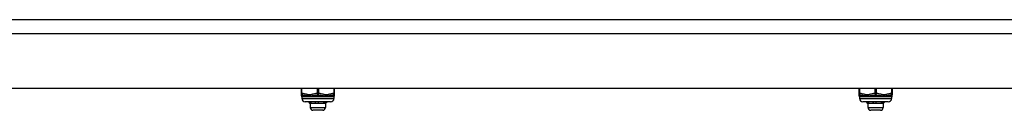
# Model space of a CAD drawing. Header units: inches. Extents: x 6 to 173, y 11 to 93.
# Tile 143 of 214: x 17.01 to 28.49, y 86.51 to 87.57. Entities that reach past the tile are written whole.
import ezdxf

# ---------------------------------------------------------------- set-up
doc = ezdxf.new("R2010")
doc.units = ezdxf.units.IN
doc.header["$MEASUREMENT"] = 0
doc.layers.add('Visible Edges(ANSI)', color=7, linetype='Continuous', lineweight=25)
doc.layers.add('Visible Tangent Edges(ANSI)', color=7, linetype='Continuous', lineweight=25)

msp = doc.modelspace()

# ---------------------------------------------------------------- linework, layer by layer
at = {"layer": 'Visible Edges(ANSI)'}
for p, q in [((41.296, 87.566), (5.7, 87.566)), ((41.296, 86.766), (5.7, 86.766)), ((20.294, 86.766), (20.294, 86.71)), ((20.684, 86.71), (20.684, 86.766)), ((26.794, 86.766), (26.794, 86.71)), ((27.184, 86.71), (27.184, 86.766)), ((20.294, 86.71), (20.294, 86.694)), ((20.302, 86.671), (20.302, 86.651)), ((20.676, 86.671), (20.676, 86.651)), ((20.684, 86.694), (20.684, 86.71)), ((26.794, 86.71), (26.794, 86.694)), ((26.802, 86.671), (26.802, 86.651)), ((27.176, 86.671), (27.176, 86.651)), ((27.184, 86.694), (27.184, 86.71)), ((20.637, 86.611), (20.341, 86.611)), ((20.4, 86.593), (20.382, 86.611)), ((20.408, 86.593), (20.4, 86.593)), ((20.4, 86.593), (20.4, 86.546)), ((20.48, 86.593), (20.408, 86.593)), ((20.561, 86.593), (20.48, 86.593)), ((20.578, 86.593), (20.561, 86.593)), ((20.578, 86.593), (20.587, 86.603)), ((20.578, 86.593), (20.578, 86.546)), ((20.587, 86.603), (20.596, 86.611)), ((27.136, 86.611), (26.841, 86.611)), ((26.9, 86.593), (26.882, 86.611)), ((26.908, 86.593), (26.9, 86.593)), ((26.9, 86.593), (26.9, 86.546)), ((26.98, 86.593), (26.908, 86.593)), ((27.061, 86.593), (26.98, 86.593)), ((27.077, 86.593), (27.061, 86.593)), ((27.077, 86.593), (27.087, 86.603)), ((27.077, 86.593), (27.077, 86.546)), ((27.087, 86.603), (27.096, 86.611)), ((20.546, 86.514), (20.432, 86.514)), ((27.046, 86.514), (26.932, 86.514))]:
    msp.add_line(p, q, dxfattribs=at)
at = {"layer": 'Visible Edges(ANSI)', "flags": 128}
for points in [[(20.402, 86.594), (20.401, 86.595), (20.4, 86.596), (20.4, 86.596), (20.399, 86.597), (20.398, 86.598), (20.398, 86.599), (20.397, 86.599), (20.396, 86.6), (20.396, 86.601), (20.395, 86.601), (20.394, 86.602), (20.393, 86.603), (20.393, 86.604), (20.392, 86.604), (20.391, 86.605), (20.391, 86.606), (20.39, 86.606), (20.389, 86.607), (20.389, 86.608), (20.388, 86.609), (20.387, 86.609), (20.387, 86.61), (20.386, 86.611), (20.385, 86.611)], [(20.397, 86.611), (20.398, 86.611), (20.399, 86.61), (20.399, 86.609), (20.4, 86.609), (20.401, 86.608), (20.402, 86.607), (20.402, 86.606), (20.403, 86.606), (20.404, 86.605), (20.404, 86.604), (20.405, 86.604), (20.406, 86.603), (20.407, 86.602), (20.407, 86.601), (20.408, 86.601), (20.409, 86.6), (20.409, 86.599), (20.41, 86.599), (20.411, 86.598), (20.412, 86.597), (20.412, 86.596), (20.413, 86.596), (20.414, 86.595), (20.414, 86.594)], [(20.402, 86.594), (20.402, 86.595), (20.402, 86.595), (20.402, 86.596), (20.402, 86.597), (20.402, 86.597), (20.402, 86.598), (20.402, 86.598), (20.402, 86.599), (20.402, 86.599), (20.402, 86.6), (20.402, 86.6), (20.401, 86.601), (20.401, 86.601), (20.401, 86.602), (20.401, 86.603), (20.401, 86.603), (20.401, 86.604), (20.401, 86.604), (20.401, 86.605), (20.401, 86.605), (20.401, 86.606), (20.401, 86.606), (20.401, 86.607), (20.401, 86.607)], [(20.408, 86.593), (20.408, 86.593), (20.408, 86.593), (20.407, 86.593), (20.407, 86.593), (20.407, 86.593), (20.406, 86.593), (20.406, 86.593), (20.406, 86.593), (20.406, 86.593), (20.405, 86.593), (20.405, 86.593), (20.405, 86.593), (20.405, 86.593), (20.404, 86.593), (20.404, 86.593), (20.404, 86.594), (20.404, 86.594), (20.403, 86.594), (20.403, 86.594), (20.403, 86.594), (20.402, 86.594), (20.402, 86.594), (20.402, 86.594), (20.402, 86.594)], [(20.414, 86.594), (20.414, 86.594), (20.414, 86.594), (20.414, 86.594), (20.413, 86.594), (20.413, 86.594), (20.413, 86.594), (20.413, 86.594), (20.412, 86.594), (20.412, 86.593), (20.412, 86.593), (20.412, 86.593), (20.411, 86.593), (20.411, 86.593), (20.411, 86.593), (20.411, 86.593), (20.41, 86.593), (20.41, 86.593), (20.41, 86.593), (20.409, 86.593), (20.409, 86.593), (20.409, 86.593), (20.409, 86.593), (20.408, 86.593), (20.408, 86.593)], [(20.464, 86.594), (20.464, 86.595), (20.464, 86.596), (20.463, 86.596), (20.463, 86.597), (20.463, 86.598), (20.463, 86.599), (20.463, 86.599), (20.463, 86.6), (20.462, 86.601), (20.462, 86.601), (20.462, 86.602), (20.462, 86.603), (20.462, 86.604), (20.462, 86.604), (20.461, 86.605), (20.461, 86.606), (20.461, 86.606), (20.461, 86.607), (20.461, 86.608), (20.461, 86.609), (20.46, 86.609), (20.46, 86.61), (20.46, 86.611), (20.46, 86.611)], [(20.464, 86.594), (20.464, 86.595), (20.464, 86.596), (20.464, 86.596), (20.464, 86.597), (20.464, 86.598), (20.463, 86.599), (20.463, 86.599), (20.463, 86.6), (20.463, 86.601), (20.463, 86.601), (20.463, 86.602), (20.463, 86.603), (20.463, 86.604), (20.463, 86.604), (20.463, 86.605), (20.463, 86.606), (20.463, 86.606), (20.462, 86.607), (20.462, 86.608), (20.462, 86.609), (20.462, 86.609), (20.462, 86.61), (20.462, 86.611), (20.462, 86.611)], [(20.48, 86.593), (20.479, 86.593), (20.478, 86.593), (20.478, 86.593), (20.477, 86.593), (20.476, 86.593), (20.476, 86.593), (20.475, 86.593), (20.474, 86.593), (20.474, 86.593), (20.473, 86.593), (20.473, 86.593), (20.472, 86.593), (20.471, 86.593), (20.471, 86.593), (20.47, 86.593), (20.469, 86.594), (20.469, 86.594), (20.468, 86.594), (20.467, 86.594), (20.467, 86.594), (20.466, 86.594), (20.465, 86.594), (20.465, 86.594), (20.464, 86.594)], [(20.495, 86.594), (20.495, 86.594), (20.494, 86.594), (20.493, 86.594), (20.493, 86.594), (20.492, 86.594), (20.491, 86.594), (20.491, 86.594), (20.49, 86.594), (20.49, 86.593), (20.489, 86.593), (20.488, 86.593), (20.488, 86.593), (20.487, 86.593), (20.486, 86.593), (20.486, 86.593), (20.485, 86.593), (20.484, 86.593), (20.484, 86.593), (20.483, 86.593), (20.482, 86.593), (20.482, 86.593), (20.481, 86.593), (20.48, 86.593), (20.48, 86.593)], [(20.491, 86.611), (20.491, 86.611), (20.491, 86.61), (20.492, 86.609), (20.492, 86.609), (20.492, 86.608), (20.492, 86.607), (20.492, 86.606), (20.493, 86.606), (20.493, 86.605), (20.493, 86.604), (20.493, 86.604), (20.493, 86.603), (20.493, 86.602), (20.494, 86.601), (20.494, 86.601), (20.494, 86.6), (20.494, 86.599), (20.494, 86.599), (20.494, 86.598), (20.495, 86.597), (20.495, 86.596), (20.495, 86.596), (20.495, 86.595), (20.495, 86.594)], [(20.551, 86.594), (20.552, 86.595), (20.552, 86.596), (20.553, 86.596), (20.553, 86.597), (20.554, 86.598), (20.554, 86.599), (20.555, 86.599), (20.556, 86.6), (20.556, 86.601), (20.557, 86.601), (20.557, 86.602), (20.558, 86.603), (20.558, 86.604), (20.559, 86.604), (20.559, 86.605), (20.56, 86.606), (20.56, 86.606), (20.561, 86.607), (20.561, 86.608), (20.562, 86.609), (20.562, 86.609), (20.563, 86.61), (20.563, 86.611), (20.564, 86.611)], [(20.561, 86.593), (20.56, 86.593), (20.56, 86.593), (20.56, 86.593), (20.559, 86.593), (20.559, 86.593), (20.558, 86.593), (20.558, 86.593), (20.558, 86.593), (20.557, 86.593), (20.557, 86.593), (20.556, 86.593), (20.556, 86.593), (20.556, 86.593), (20.555, 86.593), (20.555, 86.593), (20.554, 86.594), (20.554, 86.594), (20.554, 86.594), (20.553, 86.594), (20.553, 86.594), (20.553, 86.594), (20.552, 86.594), (20.552, 86.594), (20.551, 86.594)], [(20.57, 86.594), (20.57, 86.594), (20.569, 86.594), (20.569, 86.594), (20.568, 86.594), (20.568, 86.594), (20.568, 86.594), (20.567, 86.594), (20.567, 86.594), (20.566, 86.593), (20.566, 86.593), (20.566, 86.593), (20.565, 86.593), (20.565, 86.593), (20.565, 86.593), (20.564, 86.593), (20.564, 86.593), (20.563, 86.593), (20.563, 86.593), (20.563, 86.593), (20.562, 86.593), (20.562, 86.593), (20.561, 86.593), (20.561, 86.593), (20.561, 86.593)], [(20.57, 86.594), (20.57, 86.595), (20.57, 86.596), (20.57, 86.596), (20.57, 86.597), (20.57, 86.598), (20.57, 86.599), (20.57, 86.599), (20.57, 86.6), (20.57, 86.601), (20.57, 86.601), (20.569, 86.602), (20.569, 86.603), (20.569, 86.604), (20.569, 86.604), (20.569, 86.605), (20.569, 86.606), (20.569, 86.606), (20.569, 86.607), (20.569, 86.608), (20.569, 86.609), (20.569, 86.609), (20.569, 86.61), (20.569, 86.611), (20.569, 86.611)], [(20.583, 86.611), (20.582, 86.611), (20.582, 86.61), (20.581, 86.609), (20.581, 86.609), (20.58, 86.608), (20.58, 86.607), (20.579, 86.606), (20.579, 86.606), (20.578, 86.605), (20.577, 86.604), (20.577, 86.604), (20.576, 86.603), (20.576, 86.602), (20.575, 86.601), (20.575, 86.601), (20.574, 86.6), (20.574, 86.599), (20.573, 86.599), (20.573, 86.598), (20.572, 86.597), (20.572, 86.596), (20.571, 86.596), (20.57, 86.595), (20.57, 86.594)], [(26.901, 86.594), (26.901, 86.595), (26.9, 86.596), (26.899, 86.596), (26.899, 86.597), (26.898, 86.598), (26.897, 86.599), (26.897, 86.599), (26.896, 86.6), (26.895, 86.601), (26.895, 86.601), (26.894, 86.602), (26.893, 86.603), (26.893, 86.604), (26.892, 86.604), (26.891, 86.605), (26.89, 86.606), (26.89, 86.606), (26.889, 86.607), (26.888, 86.608), (26.888, 86.609), (26.887, 86.609), (26.886, 86.61), (26.886, 86.611), (26.885, 86.611)], [(26.897, 86.611), (26.898, 86.611), (26.898, 86.61), (26.899, 86.609), (26.9, 86.609), (26.901, 86.608), (26.901, 86.607), (26.902, 86.606), (26.903, 86.606), (26.904, 86.605), (26.904, 86.604), (26.905, 86.604), (26.906, 86.603), (26.906, 86.602), (26.907, 86.601), (26.908, 86.601), (26.909, 86.6), (26.909, 86.599), (26.91, 86.599), (26.911, 86.598), (26.911, 86.597), (26.912, 86.596), (26.913, 86.596), (26.914, 86.595), (26.914, 86.594)], [(26.901, 86.594), (26.901, 86.595), (26.901, 86.595), (26.901, 86.596), (26.901, 86.597), (26.901, 86.597), (26.901, 86.598), (26.901, 86.598), (26.901, 86.599), (26.901, 86.599), (26.901, 86.6), (26.901, 86.6), (26.901, 86.601), (26.901, 86.601), (26.901, 86.602), (26.901, 86.603), (26.901, 86.603), (26.901, 86.604), (26.901, 86.604), (26.901, 86.605), (26.901, 86.605), (26.901, 86.606), (26.901, 86.606), (26.901, 86.607), (26.901, 86.607)], [(26.908, 86.593), (26.908, 86.593), (26.907, 86.593), (26.907, 86.593), (26.907, 86.593), (26.907, 86.593), (26.906, 86.593), (26.906, 86.593), (26.906, 86.593), (26.905, 86.593), (26.905, 86.593), (26.905, 86.593), (26.905, 86.593), (26.904, 86.593), (26.904, 86.593), (26.904, 86.593), (26.904, 86.594), (26.903, 86.594), (26.903, 86.594), (26.903, 86.594), (26.903, 86.594), (26.902, 86.594), (26.902, 86.594), (26.902, 86.594), (26.901, 86.594)], [(26.914, 86.594), (26.914, 86.594), (26.914, 86.594), (26.913, 86.594), (26.913, 86.594), (26.913, 86.594), (26.913, 86.594), (26.912, 86.594), (26.912, 86.594), (26.912, 86.593), (26.912, 86.593), (26.911, 86.593), (26.911, 86.593), (26.911, 86.593), (26.911, 86.593), (26.91, 86.593), (26.91, 86.593), (26.91, 86.593), (26.91, 86.593), (26.909, 86.593), (26.909, 86.593), (26.909, 86.593), (26.908, 86.593), (26.908, 86.593), (26.908, 86.593)], [(26.964, 86.594), (26.964, 86.595), (26.963, 86.596), (26.963, 86.596), (26.963, 86.597), (26.963, 86.598), (26.963, 86.599), (26.963, 86.599), (26.962, 86.6), (26.962, 86.601), (26.962, 86.601), (26.962, 86.602), (26.962, 86.603), (26.962, 86.604), (26.961, 86.604), (26.961, 86.605), (26.961, 86.606), (26.961, 86.606), (26.961, 86.607), (26.96, 86.608), (26.96, 86.609), (26.96, 86.609), (26.96, 86.61), (26.96, 86.611), (26.96, 86.611)], [(26.964, 86.594), (26.964, 86.595), (26.964, 86.596), (26.964, 86.596), (26.963, 86.597), (26.963, 86.598), (26.963, 86.599), (26.963, 86.599), (26.963, 86.6), (26.963, 86.601), (26.963, 86.601), (26.963, 86.602), (26.963, 86.603), (26.963, 86.604), (26.963, 86.604), (26.963, 86.605), (26.962, 86.606), (26.962, 86.606), (26.962, 86.607), (26.962, 86.608), (26.962, 86.609), (26.962, 86.609), (26.962, 86.61), (26.962, 86.611), (26.962, 86.611)], [(26.98, 86.593), (26.979, 86.593), (26.978, 86.593), (26.978, 86.593), (26.977, 86.593), (26.976, 86.593), (26.976, 86.593), (26.975, 86.593), (26.974, 86.593), (26.974, 86.593), (26.973, 86.593), (26.972, 86.593), (26.972, 86.593), (26.971, 86.593), (26.97, 86.593), (26.97, 86.593), (26.969, 86.594), (26.968, 86.594), (26.968, 86.594), (26.967, 86.594), (26.966, 86.594), (26.966, 86.594), (26.965, 86.594), (26.964, 86.594), (26.964, 86.594)], [(26.995, 86.594), (26.994, 86.594), (26.994, 86.594), (26.993, 86.594), (26.993, 86.594), (26.992, 86.594), (26.991, 86.594), (26.991, 86.594), (26.99, 86.594), (26.989, 86.593), (26.989, 86.593), (26.988, 86.593), (26.987, 86.593), (26.987, 86.593), (26.986, 86.593), (26.985, 86.593), (26.985, 86.593), (26.984, 86.593), (26.983, 86.593), (26.983, 86.593), (26.982, 86.593), (26.982, 86.593), (26.981, 86.593), (26.98, 86.593), (26.98, 86.593)], [(26.991, 86.611), (26.991, 86.611), (26.991, 86.61), (26.991, 86.609), (26.992, 86.609), (26.992, 86.608), (26.992, 86.607), (26.992, 86.606), (26.992, 86.606), (26.992, 86.605), (26.993, 86.604), (26.993, 86.604), (26.993, 86.603), (26.993, 86.602), (26.993, 86.601), (26.994, 86.601), (26.994, 86.6), (26.994, 86.599), (26.994, 86.599), (26.994, 86.598), (26.994, 86.597), (26.995, 86.596), (26.995, 86.596), (26.995, 86.595), (26.995, 86.594)], [(27.051, 86.594), (27.052, 86.595), (27.052, 86.596), (27.053, 86.596), (27.053, 86.597), (27.054, 86.598), (27.054, 86.599), (27.055, 86.599), (27.055, 86.6), (27.056, 86.601), (27.056, 86.601), (27.057, 86.602), (27.057, 86.603), (27.058, 86.604), (27.058, 86.604), (27.059, 86.605), (27.059, 86.606), (27.06, 86.606), (27.06, 86.607), (27.061, 86.608), (27.061, 86.609), (27.062, 86.609), (27.062, 86.61), (27.063, 86.611), (27.063, 86.611)], [(27.061, 86.593), (27.06, 86.593), (27.06, 86.593), (27.059, 86.593), (27.059, 86.593), (27.059, 86.593), (27.058, 86.593), (27.058, 86.593), (27.057, 86.593), (27.057, 86.593), (27.057, 86.593), (27.056, 86.593), (27.056, 86.593), (27.055, 86.593), (27.055, 86.593), (27.055, 86.593), (27.054, 86.594), (27.054, 86.594), (27.053, 86.594), (27.053, 86.594), (27.053, 86.594), (27.052, 86.594), (27.052, 86.594), (27.052, 86.594), (27.051, 86.594)], [(27.07, 86.594), (27.069, 86.594), (27.069, 86.594), (27.069, 86.594), (27.068, 86.594), (27.068, 86.594), (27.067, 86.594), (27.067, 86.594), (27.067, 86.594), (27.066, 86.593), (27.066, 86.593), (27.065, 86.593), (27.065, 86.593), (27.065, 86.593), (27.064, 86.593), (27.064, 86.593), (27.064, 86.593), (27.063, 86.593), (27.063, 86.593), (27.062, 86.593), (27.062, 86.593), (27.062, 86.593), (27.061, 86.593), (27.061, 86.593), (27.061, 86.593)], [(27.07, 86.594), (27.07, 86.595), (27.07, 86.596), (27.07, 86.596), (27.07, 86.597), (27.07, 86.598), (27.069, 86.599), (27.069, 86.599), (27.069, 86.6), (27.069, 86.601), (27.069, 86.601), (27.069, 86.602), (27.069, 86.603), (27.069, 86.604), (27.069, 86.604), (27.069, 86.605), (27.069, 86.606), (27.069, 86.606), (27.069, 86.607), (27.069, 86.608), (27.069, 86.609), (27.069, 86.609), (27.069, 86.61), (27.069, 86.611), (27.069, 86.611)], [(27.083, 86.611), (27.082, 86.611), (27.082, 86.61), (27.081, 86.609), (27.08, 86.609), (27.08, 86.608), (27.079, 86.607), (27.079, 86.606), (27.078, 86.606), (27.078, 86.605), (27.077, 86.604), (27.077, 86.604), (27.076, 86.603), (27.076, 86.602), (27.075, 86.601), (27.075, 86.601), (27.074, 86.6), (27.074, 86.599), (27.073, 86.599), (27.072, 86.598), (27.072, 86.597), (27.071, 86.596), (27.071, 86.596), (27.07, 86.595), (27.07, 86.594)]]:
    msp.add_lwpolyline(points, dxfattribs=at)
at = {"layer": 'Visible Edges(ANSI)'}
for centre, radius, start, end in [((20.314, 86.694), 0.0197, 180, 216.8699), ((20.282, 86.671), 0.0197, 0, 36.8699), ((20.341, 86.651), 0.0394, 180, 270), ((20.637, 86.651), 0.0394, 270, 0), ((20.696, 86.671), 0.0197, 143.1301, 180), ((20.664, 86.694), 0.0197, 323.1301, 0), ((26.814, 86.694), 0.0197, 180, 216.8699), ((26.782, 86.671), 0.0197, 0, 36.8699), ((26.841, 86.651), 0.0394, 180, 270), ((27.136, 86.651), 0.0394, 270, 0), ((27.196, 86.671), 0.0197, 143.1301, 180), ((27.164, 86.694), 0.0197, 323.1301, 0), ((20.432, 86.546), 0.0315, 180, 270), ((20.546, 86.546), 0.0315, 270, 0), ((26.932, 86.546), 0.0315, 180, 270), ((27.046, 86.546), 0.0315, 270, 0)]:
    msp.add_arc(centre, radius, start, end, dxfattribs=at)
at = {"layer": 'Visible Tangent Edges(ANSI)'}
for p, q in [((5.7, 87.405), (41.296, 87.405)), ((20.304, 86.71), (20.304, 86.766)), ((20.479, 86.766), (20.479, 86.71)), ((20.499, 86.71), (20.499, 86.766)), ((20.674, 86.766), (20.674, 86.71)), ((26.804, 86.71), (26.804, 86.766)), ((26.979, 86.766), (26.979, 86.71)), ((26.999, 86.71), (26.999, 86.766)), ((27.174, 86.766), (27.174, 86.71)), ((20.294, 86.71), (20.304, 86.71)), ((20.676, 86.671), (20.302, 86.671)), ((20.302, 86.651), (20.676, 86.651)), ((20.479, 86.71), (20.499, 86.71)), ((20.674, 86.71), (20.684, 86.71)), ((26.794, 86.71), (26.804, 86.71)), ((27.176, 86.671), (26.802, 86.671)), ((26.802, 86.651), (27.176, 86.651)), ((26.979, 86.71), (26.999, 86.71)), ((27.174, 86.71), (27.184, 86.71)), ((20.4, 86.546), (20.578, 86.546)), ((26.9, 86.546), (27.077, 86.546))]:
    msp.add_line(p, q, dxfattribs=at)
at = {"layer": 'Visible Tangent Edges(ANSI)', "flags": 128}
for points in [[(20.298, 86.682), (20.298, 86.682), (20.298, 86.682), (20.298, 86.683), (20.299, 86.683), (20.299, 86.683), (20.299, 86.683), (20.3, 86.684), (20.3, 86.684), (20.3, 86.685), (20.301, 86.685), (20.302, 86.686), (20.302, 86.686), (20.303, 86.686), (20.303, 86.687), (20.304, 86.687), (20.305, 86.688), (20.306, 86.688), (20.307, 86.689), (20.307, 86.689), (20.308, 86.689), (20.309, 86.69), (20.31, 86.69), (20.311, 86.69), (20.312, 86.69)], [(20.479, 86.71), (20.472, 86.709), (20.464, 86.708), (20.457, 86.707), (20.45, 86.705), (20.443, 86.703), (20.435, 86.701), (20.428, 86.7), (20.421, 86.698), (20.414, 86.696), (20.406, 86.695), (20.399, 86.694), (20.392, 86.694), (20.384, 86.694), (20.377, 86.695), (20.37, 86.696), (20.362, 86.698), (20.355, 86.7), (20.348, 86.701), (20.341, 86.703), (20.333, 86.705), (20.326, 86.707), (20.319, 86.708), (20.311, 86.709), (20.304, 86.71)], [(20.312, 86.69), (20.318, 86.69), (20.323, 86.689), (20.33, 86.689), (20.336, 86.688), (20.342, 86.687), (20.349, 86.686), (20.356, 86.685), (20.363, 86.684), (20.37, 86.683), (20.378, 86.683), (20.386, 86.682), (20.394, 86.682), (20.402, 86.682), (20.41, 86.683), (20.418, 86.683), (20.426, 86.684), (20.434, 86.685), (20.442, 86.686), (20.45, 86.687), (20.458, 86.688), (20.466, 86.689), (20.474, 86.689), (20.482, 86.69), (20.489, 86.69)], [(20.489, 86.69), (20.497, 86.69), (20.504, 86.689), (20.512, 86.689), (20.52, 86.688), (20.528, 86.687), (20.536, 86.686), (20.544, 86.685), (20.552, 86.684), (20.56, 86.683), (20.568, 86.683), (20.576, 86.682), (20.585, 86.682), (20.593, 86.682), (20.6, 86.683), (20.608, 86.683), (20.615, 86.684), (20.622, 86.685), (20.629, 86.686), (20.636, 86.687), (20.642, 86.688), (20.649, 86.689), (20.655, 86.689), (20.66, 86.69), (20.666, 86.69)], [(20.674, 86.71), (20.667, 86.709), (20.659, 86.708), (20.652, 86.707), (20.645, 86.705), (20.638, 86.703), (20.63, 86.701), (20.623, 86.7), (20.616, 86.698), (20.609, 86.696), (20.601, 86.695), (20.594, 86.694), (20.587, 86.694), (20.579, 86.694), (20.572, 86.695), (20.564, 86.696), (20.557, 86.698), (20.55, 86.7), (20.543, 86.701), (20.535, 86.703), (20.528, 86.705), (20.521, 86.707), (20.514, 86.708), (20.506, 86.709), (20.499, 86.71)], [(20.666, 86.69), (20.667, 86.69), (20.668, 86.69), (20.669, 86.69), (20.67, 86.689), (20.671, 86.689), (20.672, 86.689), (20.672, 86.688), (20.673, 86.688), (20.674, 86.687), (20.675, 86.687), (20.675, 86.686), (20.676, 86.686), (20.677, 86.686), (20.677, 86.685), (20.678, 86.685), (20.678, 86.684), (20.679, 86.684), (20.679, 86.683), (20.679, 86.683), (20.68, 86.683), (20.68, 86.683), (20.68, 86.682), (20.68, 86.682), (20.68, 86.682)], [(26.798, 86.682), (26.798, 86.682), (26.798, 86.682), (26.798, 86.683), (26.798, 86.683), (26.799, 86.683), (26.799, 86.683), (26.799, 86.684), (26.8, 86.684), (26.8, 86.685), (26.801, 86.685), (26.801, 86.686), (26.802, 86.686), (26.803, 86.686), (26.803, 86.687), (26.804, 86.687), (26.805, 86.688), (26.806, 86.688), (26.806, 86.689), (26.807, 86.689), (26.808, 86.689), (26.809, 86.69), (26.81, 86.69), (26.811, 86.69), (26.812, 86.69)], [(26.979, 86.71), (26.972, 86.709), (26.964, 86.708), (26.957, 86.707), (26.95, 86.705), (26.942, 86.703), (26.935, 86.701), (26.928, 86.7), (26.921, 86.698), (26.914, 86.696), (26.906, 86.695), (26.899, 86.694), (26.891, 86.694), (26.884, 86.694), (26.877, 86.695), (26.869, 86.696), (26.862, 86.698), (26.855, 86.7), (26.848, 86.701), (26.84, 86.703), (26.833, 86.705), (26.826, 86.707), (26.819, 86.708), (26.811, 86.709), (26.804, 86.71)], [(26.812, 86.69), (26.817, 86.69), (26.823, 86.689), (26.829, 86.689), (26.836, 86.688), (26.842, 86.687), (26.849, 86.686), (26.856, 86.685), (26.863, 86.684), (26.87, 86.683), (26.878, 86.683), (26.885, 86.682), (26.893, 86.682), (26.902, 86.682), (26.91, 86.683), (26.918, 86.683), (26.926, 86.684), (26.934, 86.685), (26.942, 86.686), (26.95, 86.687), (26.958, 86.688), (26.966, 86.689), (26.974, 86.689), (26.981, 86.69), (26.989, 86.69)], [(26.989, 86.69), (26.996, 86.69), (27.004, 86.689), (27.012, 86.689), (27.02, 86.688), (27.028, 86.687), (27.036, 86.686), (27.044, 86.685), (27.052, 86.684), (27.06, 86.683), (27.068, 86.683), (27.076, 86.682), (27.084, 86.682), (27.092, 86.682), (27.1, 86.683), (27.108, 86.683), (27.115, 86.684), (27.122, 86.685), (27.129, 86.686), (27.136, 86.687), (27.142, 86.688), (27.148, 86.689), (27.154, 86.689), (27.16, 86.69), (27.166, 86.69)], [(27.174, 86.71), (27.167, 86.709), (27.159, 86.708), (27.152, 86.707), (27.145, 86.705), (27.137, 86.703), (27.13, 86.701), (27.123, 86.7), (27.116, 86.698), (27.108, 86.696), (27.101, 86.695), (27.094, 86.694), (27.086, 86.694), (27.079, 86.694), (27.072, 86.695), (27.064, 86.696), (27.057, 86.698), (27.05, 86.7), (27.043, 86.701), (27.035, 86.703), (27.028, 86.705), (27.021, 86.707), (27.013, 86.708), (27.006, 86.709), (26.999, 86.71)], [(27.166, 86.69), (27.167, 86.69), (27.168, 86.69), (27.169, 86.69), (27.17, 86.689), (27.17, 86.689), (27.171, 86.689), (27.172, 86.688), (27.173, 86.688), (27.174, 86.687), (27.174, 86.687), (27.175, 86.686), (27.176, 86.686), (27.176, 86.686), (27.177, 86.685), (27.177, 86.685), (27.178, 86.684), (27.178, 86.684), (27.179, 86.683), (27.179, 86.683), (27.179, 86.683), (27.18, 86.683), (27.18, 86.682), (27.18, 86.682), (27.18, 86.682)]]:
    msp.add_lwpolyline(points, dxfattribs=at)
at = {"layer": 'Visible Tangent Edges(ANSI)'}
for centre, major_axis, ratio, start_param, end_param in [((20.314, 86.71), (-0.0197, 0), 0.998428, 0, 1.474012), ((20.314, 86.71), (-0.0013, -0.0196), 0.499214, 4.74474, 6.218752), ((20.489, 86.71), (0.0013, -0.0196), 0.499214, 4.680038, 6.15405), ((20.489, 86.71), (-0.0013, -0.0196), 0.499214, 0.129136, 1.603148), ((20.664, 86.71), (0.0197, 0), 0.998428, 4.809173, 6.283185), ((20.664, 86.71), (0.0013, -0.0196), 0.499214, 0.064433, 1.538445), ((26.814, 86.71), (-0.0197, 0), 0.998428, 0, 1.474012), ((26.814, 86.71), (-0.0013, -0.0196), 0.499214, 4.74474, 6.218752), ((26.989, 86.71), (0.0013, -0.0196), 0.499214, 4.680038, 6.15405), ((26.989, 86.71), (-0.0013, -0.0196), 0.499214, 0.129136, 1.603148), ((27.164, 86.71), (0.0197, 0), 0.998428, 4.809173, 6.283185), ((27.164, 86.71), (0.0013, -0.0196), 0.499214, 0.064433, 1.538445)]:
    msp.add_ellipse(centre, major_axis=major_axis, ratio=ratio, start_param=start_param, end_param=end_param, dxfattribs=at)

doc.saveas('drawing.dxf')
